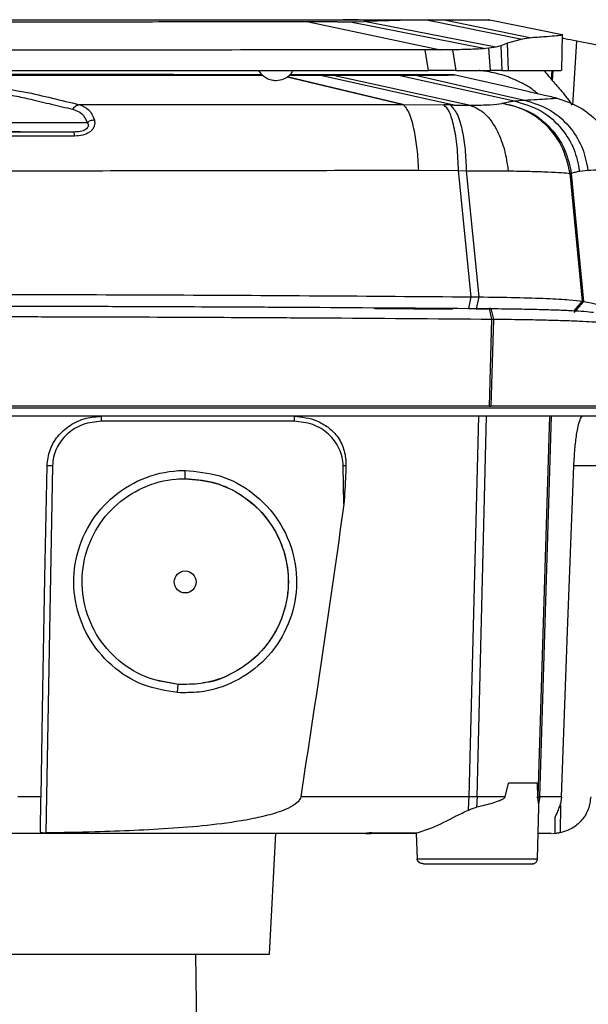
# Model space of a CAD drawing. Header units: millimetres. Extents: x 15 to 415, y 5 to 292.
# Tile 21 of 38: x 198 to 210, y 165 to 185. Entities that reach past the tile are written whole.
import ezdxf

# ---------------------------------------------------------------- set-up
doc = ezdxf.new("R2010")
doc.units = ezdxf.units.MM

msp = doc.modelspace()

# ---------------------------------------------------------------- linework, layer by layer
at = {"color": 7, "linetype": 'Continuous', "lineweight": 25}
for p, q in [((203.8481, 184.6779), (203.8466, 184.6779)), ((203.8481, 184.6779), (204.6823, 184.6777)), ((203.9909, 184.6372), (206.6258, 184.0766)), ((204.5745, 184.6361), (203.9911, 184.636)), ((204.574, 184.6378), (204.8272, 184.6393)), ((204.9796, 184.6776), (204.6823, 184.6777)), ((204.8272, 184.6393), (205.0983, 184.645)), ((204.8272, 184.6393), (207.5269, 184.1024)), ((207.7337, 184.1292), (205.0983, 184.645)), ((206.3778, 184.6682), (205.8635, 184.6679)), ((206.3778, 184.6682), (208.2554, 184.2923)), ((206.7319, 184.6685), (208.4426, 184.3181)), ((206.8655, 184.6719), (206.8702, 184.6718)), ((209.0554, 184.3795), (207.5763, 184.6764)), ((207.9672, 184.2082), (207.8317, 184.1555)), ((208.2554, 184.2923), (207.9672, 184.2082)), ((207.9886, 183.6611), (207.9672, 184.2082)), ((208.4426, 184.3181), (208.2554, 184.2923)), ((209.0504, 183.6606), (209.0651, 184.3871)), ((209.3501, 184.2503), (209.3496, 184.2504)), ((210.1511, 184.0956), (209.3501, 184.2503)), ((206.6238, 184.0766), (206.32, 184.0755)), ((206.3886, 183.6602), (206.32, 184.0755)), ((206.8633, 184.0779), (206.6258, 184.0766)), ((206.8633, 184.0779), (206.9295, 183.6602)), ((207.5894, 184.1085), (207.5269, 184.1024)), ((207.7337, 184.1292), (207.5894, 184.1085)), ((207.6253, 183.6604), (207.5894, 184.1085)), ((207.8317, 184.1555), (207.7337, 184.1292)), ((207.8317, 184.1555), (207.852, 183.6607)), ((206.9295, 183.6602), (206.3886, 183.6602)), ((207.852, 183.6607), (207.6253, 183.6604)), ((207.852, 183.6607), (207.9886, 183.6611)), ((203.6055, 183.5703), (204.2019, 183.5702)), ((203.6058, 183.5705), (203.8735, 183.5705)), ((203.77, 183.579), (203.616, 183.579)), ((204.0492, 183.5789), (203.7948, 183.579)), ((203.8735, 183.5705), (204.1529, 183.5705)), ((204.1095, 183.5791), (204.3892, 183.5791)), ((204.1529, 183.5705), (204.1572, 183.5705)), ((206.89, 182.9716), (204.2019, 183.5703)), ((204.4819, 183.5702), (204.2019, 183.5702)), ((204.4819, 183.5702), (207.2239, 182.969)), ((205.7335, 183.5711), (205.7335, 183.5711)), ((205.7958, 183.5705), (208.0983, 183.0535)), ((206.1272, 183.5708), (208.3048, 183.0702)), ((208.2595, 183.2679), (206.8954, 183.5766)), ((208.8448, 183.4808), (208.8598, 183.464)), ((208.0983, 183.0535), (208.3048, 183.0702)), ((208.9496, 183.1091), (209.0146, 183.0928)), ((205.8758, 182.9845), (205.8777, 182.9845)), ((205.8777, 182.9845), (206.6929, 182.9764)), ((206.8185, 182.9732), (206.6929, 182.9764)), ((207.8748, 183.0104), (207.8544, 183.005)), ((199.2976, 182.4318), (196.1834, 182.4321)), ((198.244, 182.6234), (199.5649, 182.6225)), ((206.1851, 181.6695), (206.9854, 181.6609)), ((207.24, 179.1338), (206.9854, 181.6609)), ((206.9854, 181.6609), (207.1414, 181.6584)), ((207.1414, 181.6584), (207.3948, 179.1327)), ((209.4048, 181.6503), (209.5725, 181.6691)), ((209.2175, 181.6041), (209.2412, 181.6055)), ((209.4626, 179.0467), (209.2175, 181.6041)), ((209.2412, 181.6055), (209.4864, 179.0424)), ((207.1913, 178.8982), (207.24, 179.1338)), ((207.24, 179.1338), (207.3948, 179.1327)), ((205.3129, 178.9008), (206.867, 178.8882)), ((207.3363, 178.8968), (207.1913, 178.8982)), ((207.3363, 178.8968), (207.6294, 178.8921)), ((207.6553, 178.6887), (207.6072, 178.8998)), ((207.633, 178.8996), (207.6828, 178.6885)), ((209.4864, 179.0424), (209.2902, 178.8183)), ((209.4626, 179.0467), (209.4864, 179.0424)), ((207.6037, 176.9461), (207.6553, 178.6887)), ((207.6828, 178.6885), (207.6323, 176.9461)), ((207.6037, 176.9461), (207.6323, 176.9461)), ((203.6988, 176.6451), (199.8527, 176.6451)), ((198.8703, 175.7549), (198.7368, 168.4089)), ((204.6953, 174.983), (204.6813, 175.7549)), ((200.9085, 171.4684), (200.909, 171.4682)), ((201.3826, 171.3801), (200.9094, 171.4734)), ((202.0002, 171.4312), (202.0006, 171.4313)), ((201.3716, 171.2214), (201.3826, 171.3801)), ((207.9183, 169.1333), (207.9851, 169.4011)), ((208.5559, 169.4011), (207.9851, 169.4011)), ((208.5559, 169.4011), (208.5662, 169.1333)), ((207.3567, 169.1334), (207.1968, 169.133)), ((208.5751, 169.1334), (208.6052, 169.133)), ((209.0419, 169.133), (209.0227, 168.99)), ((208.5648, 167.8894), (208.5906, 168.9248)), ((208.5884, 168.9964), (208.5839, 168.925)), ((203.2072, 165.9797), (203.3338, 168.3951)), ((205.1389, 168.3951), (205.1453, 168.3951)), ((205.2315, 168.4097), (205.2313, 168.3951)), ((206.1409, 168.3951), (205.2313, 168.3951)), ((205.2559, 168.4105), (206.1404, 168.4089)), ((206.139, 168.3951), (206.1596, 167.8894)), ((206.1404, 168.4089), (206.1616, 167.8894)), ((208.8662, 168.3951), (208.917, 168.405)), ((187.3643, 165.9797), (203.2072, 165.9797)), ((201.7858, 162.9857), (201.7335, 165.9797))]:
    msp.add_line(p, q, dxfattribs=at)
at = {"color": 8, "linetype": 'Continuous', "lineweight": 25}
for p, q in [((209.2728, 182.975), (209.3496, 184.2504)), ((208.8448, 183.4808), (208.8567, 183.6642)), ((208.8728, 183.6643), (208.8598, 183.464)), ((205.8758, 182.9845), (203.5637, 183.5352)), ((203.564, 183.5355), (205.8777, 182.9845)), ((204.0471, 183.5705), (204.0492, 183.5789)), ((204.0758, 183.5705), (204.0779, 183.5789)), ((209.2971, 178.8574), (209.4626, 179.0467)), ((207.1968, 169.133), (207.3933, 176.7449)), ((207.3567, 169.1334), (207.5486, 176.7449)), ((208.8065, 176.7449), (208.5751, 169.1334)), ((208.8411, 176.7449), (208.6052, 169.133)), ((209.8604, 175.7557), (209.2924, 175.7557)), ((201.5229, 175.4989), (201.5229, 175.661)), ((209.0225, 168.9685), (209.0177, 168.4103)), ((206.1616, 167.8894), (208.5648, 167.8894))]:
    msp.add_line(p, q, dxfattribs=at)
at = {"color": 7, "linetype": 'Continuous', "lineweight": 25, "flags": 128}
for points in [[(207.3948, 179.1327), (207.3656, 179.0147), (207.3363, 178.8968)], [(198.6408, 169.1329), (198.6796, 171.2708), (198.7204, 173.5132), (198.7611, 175.7557)], [(209.0419, 169.133), (209.1672, 172.4443), (209.2924, 175.7557)]]:
    msp.add_lwpolyline(points, dxfattribs=at)
at = {"color": 7, "linetype": 'Continuous', "lineweight": 25}
msp.add_ellipse((201.5229, 173.4297), major_axis=(0, 0.2194), ratio=0.9999619, dxfattribs=at)
for points, knots in [([(194.7314, 184.6785), (195.7878, 184.6784), (197.9009, 184.678), (201.0546, 184.6774), (203.2208, 184.6769), (204.4201, 184.6765), (204.5865, 184.6765), (204.6699, 184.6765)], [0, 0, 0, 0, 0.3163293, 0.6327337, 0.9489723, 0.9743906, 1, 1, 1, 1]), ([(203.9911, 184.636), (203.2827, 184.6354), (201.9158, 184.6343), (199.9213, 184.6327), (198.0704, 184.6315), (196.3664, 184.6307), (195.2799, 184.6306), (194.762, 184.6305)], [0, 0, 0, 0, 0.2327957, 0.4491893, 0.6491853, 0.8327877, 1, 1, 1, 1]), ([(194.7821, 184.6797), (195.795, 184.6795), (197.8209, 184.6792), (200.8503, 184.6786), (202.8478, 184.6782), (203.8466, 184.6779)], [0, 0, 0, 0, 0.33325771, 0.66661092, 1, 1, 1, 1]), ([(204.6699, 184.6765), (204.778, 184.6764), (204.9943, 184.6764), (205.3764, 184.6762), (205.7916, 184.676), (206.1776, 184.6757), (206.3961, 184.6754), (206.5058, 184.6752), (206.5329, 184.6751), (206.5464, 184.6751)], [0, 0, 0, 0, 0.1119187, 0.2241064, 0.4207385, 0.6174826, 0.8136898, 0.9076954, 1, 1, 1, 1]), ([(204.9796, 184.6776), (205.1184, 184.6776), (205.3964, 184.6775), (205.7735, 184.6773), (206.1109, 184.6771), (206.2856, 184.677), (206.3734, 184.6769)], [0, 0, 0, 0, 0.2494863, 0.4996588, 0.7488542, 1, 1, 1, 1]), ([(205.8635, 184.6679), (205.7493, 184.6644), (205.5205, 184.6573), (205.2392, 184.6491), (205.0983, 184.645)], [0, 0, 0, 0, 0.4991079, 1, 1, 1, 1]), ([(206.4812, 184.6686), (206.4663, 184.6685), (206.4365, 184.6684), (206.332, 184.6683), (206.1579, 184.6681), (205.9616, 184.668), (205.8635, 184.6679)], [0, 0, 0, 0, 0.1889117, 0.3793641, 0.6898842, 1, 1, 1, 1]), ([(206.3734, 184.6769), (206.4501, 184.6768), (206.6036, 184.6767), (206.6859, 184.6765), (206.7271, 184.6764)], [0, 0, 0, 0, 0.4999573, 1, 1, 1, 1]), ([(206.7319, 184.6685), (206.6908, 184.6685), (206.6086, 184.6683), (206.4547, 184.6682), (206.3778, 184.6682)], [0, 0, 0, 0, 0.499942, 1, 1, 1, 1]), ([(206.8702, 184.6718), (206.8389, 184.6711), (206.8014, 184.6703), (206.6461, 184.6694), (206.5708, 184.669), (206.5111, 184.6687), (206.4812, 184.6686)], [0, 0, 0, 0, 0.6262881, 0.7506856, 0.8750386, 1, 1, 1, 1]), ([(206.5464, 184.6751), (206.5477, 184.6751), (206.5644, 184.675), (206.594, 184.6748), (206.6342, 184.6746), (206.7335, 184.674), (206.7839, 184.6735), (206.827, 184.6731)], [0, 0, 0, 0, 0.0096374, 0.11970676, 0.22974722, 0.33976545, 1, 1, 1, 1]), ([(207.5942, 184.6724), (207.595, 184.6724), (207.629, 184.6719), (207.5164, 184.671), (207.2561, 184.6698), (206.9066, 184.6689), (206.7319, 184.6685)], [0, 0, 0, 0, 0.0078877, 0.3386742, 0.6695245, 1, 1, 1, 1]), ([(209.0563, 184.3756), (209.0551, 184.3735), (209.0524, 184.3689), (208.9507, 184.3563), (208.7683, 184.3395), (208.5548, 184.3255), (208.4426, 184.3181)], [0, 0, 0, 0, 0.1988838, 0.4373711, 0.7044883, 1, 1, 1, 1]), ([(209.3496, 184.2504), (209.2643, 184.267), (209.1581, 184.2876), (209.0791, 184.3043), (209.0635, 184.3076)], [0, 0, 0, 0, 0.8029243, 1, 1, 1, 1]), ([(206.32, 184.0755), (205.39, 184.0748), (203.5165, 184.0736), (200.6487, 184.0725), (197.7273, 184.0719), (195.7608, 184.072), (194.7723, 184.0721)], [0, 0, 0, 0, 0.2450661, 0.4936995, 0.745491, 1, 1, 1, 1]), ([(207.5269, 184.1024), (207.4335, 184.0957), (207.2466, 184.0825), (206.991, 184.0794), (206.8633, 184.0779)], [0, 0, 0, 0, 0.500339, 1, 1, 1, 1]), ([(194.7074, 183.6611), (195.6899, 183.661), (197.6549, 183.6607), (200.5915, 183.6605), (203.5105, 183.6603), (205.4293, 183.6602), (206.3886, 183.6602)], [0, 0, 0, 0, 0.2500481, 0.5000915, 0.7500477, 1, 1, 1, 1]), ([(202.9943, 183.6623), (202.9969, 183.656), (203.0162, 183.6087), (203.0812, 183.5512), (203.1742, 183.4938), (203.2615, 183.4669), (203.3199, 183.4647), (203.3438, 183.4638)], [0, 0, 0, 0, 0.0482582, 0.3633547, 0.5848343, 0.8297931, 1, 1, 1, 1]), ([(203.3438, 183.4638), (203.3958, 183.4702), (203.4696, 183.4792), (203.5658, 183.5316), (203.6341, 183.5852), (203.6671, 183.6399), (203.6816, 183.6638)], [0, 0, 0, 0, 0.3777198, 0.535601, 0.7963341, 1, 1, 1, 1]), ([(206.9295, 183.6602), (207.0708, 183.6602), (207.3528, 183.6603), (207.5347, 183.6604), (207.6253, 183.6604)], [0, 0, 0, 0, 0.5012722, 1, 1, 1, 1]), ([(208.5697, 183.1951), (208.5337, 183.2271), (208.4388, 183.3115), (208.2628, 183.4075), (208.075, 183.4982), (207.8926, 183.5639), (207.7282, 183.6104), (207.5689, 183.6407), (207.4602, 183.6577), (207.4065, 183.66), (207.3992, 183.6603)], [0, 0, 0, 0, 0.1031732, 0.271841, 0.457517, 0.5876912, 0.7320976, 0.8679729, 0.9820637, 1, 1, 1, 1]), ([(207.9886, 183.6611), (208.1809, 183.6616), (208.5657, 183.6626), (208.896, 183.6643), (209.0559, 183.6656), (209.0345, 183.6663), (209.0287, 183.6666)], [0, 0, 0, 0, 0.2968166, 0.593754, 0.8905619, 1, 1, 1, 1]), ([(208.712, 183.6629), (208.7114, 183.6564), (208.7101, 183.643), (208.7483, 183.5899), (208.8065, 183.5242), (208.8448, 183.4808)], [0, 0, 0, 0, 0.2373603, 0.4966918, 1, 1, 1, 1]), ([(186.3537, 183.5729), (186.462, 183.5729), (187.6794, 183.5726), (189.4683, 183.5722), (191.6673, 183.5718), (193.2589, 183.5715), (194.2927, 183.5714), (194.8397, 183.5713), (194.8759, 183.5713), (195.1895, 183.5712), (196.6033, 183.5711), (198.5751, 183.5708), (201.0154, 183.5706), (202.3205, 183.5706), (203.0707, 183.5705)], [0, 0, 0, 0, 0.01965594, 0.22098582, 0.32159991, 0.41338773, 0.50527848, 0.50607155, 0.51101986, 0.51173192, 0.56203261, 0.76336251, 0.86397659, 1, 1, 1, 1]), ([(203.0627, 183.5791), (203.0212, 183.5792), (201.8704, 183.5794), (200.1484, 183.5798), (197.9536, 183.5802), (196.3702, 183.5805), (195.3447, 183.5806), (194.8022, 183.5807), (194.7665, 183.5807), (194.4534, 183.5807), (193.0397, 183.5811), (191.0671, 183.5812), (188.8304, 183.5814), (187.4485, 183.5815), (186.6315, 183.5815), (186.3639, 183.5815)], [0, 0, 0, 0, 0.0075269, 0.209092, 0.309824, 0.4009902, 0.4922564, 0.4930499, 0.4979264, 0.4986398, 0.5489995, 0.7505647, 0.8512967, 0.9513126, 1, 1, 1, 1]), ([(203.0625, 183.5794), (202.0108, 183.5796), (200.1234, 183.5801), (197.3709, 183.5806), (195.6773, 183.5808), (194.8293, 183.5809)], [0, 0, 0, 0, 0.38582415, 0.69247105, 1, 1, 1, 1]), ([(194.904, 183.5711), (195.8549, 183.5709), (197.7571, 183.5707), (200.4857, 183.5704), (202.2475, 183.5703), (203.071, 183.5703)], [0, 0, 0, 0, 0.3474226, 0.6950085, 1, 1, 1, 1]), ([(194.908, 183.4893), (195.1453, 183.487), (195.62, 183.4824), (196.3162, 183.4533), (196.9819, 183.4082), (197.6666, 183.3391), (198.3284, 183.2407), (198.8589, 183.11), (199.2234, 183.024), (199.4057, 182.981)], [0, 0, 0, 0, 0.1250107, 0.2501395, 0.3752058, 0.5003196, 0.6670371, 0.8335258, 1, 1, 1, 1]), ([(204.1095, 183.5791), (204.0122, 183.5791), (203.8479, 183.5792), (203.6834, 183.5792), (203.6163, 183.5792)], [0, 0, 0, 0, 0.5921991, 1, 1, 1, 1]), ([(203.7948, 183.579), (203.7927, 183.579), (203.7886, 183.579), (203.7803, 183.579), (203.7741, 183.579), (203.77, 183.579)], [0, 0, 0, 0, 0.2516771, 0.5033253, 1, 1, 1, 1]), ([(204.0779, 183.5789), (204.0754, 183.5789), (204.0706, 183.5789), (204.061, 183.5789), (204.0539, 183.5789), (204.0492, 183.5789)], [0, 0, 0, 0, 0.2541496, 0.5082851, 1, 1, 1, 1]), ([(205.6555, 183.5779), (205.5733, 183.578), (205.4088, 183.5783), (204.9073, 183.5786), (204.431, 183.5788), (204.1426, 183.5789), (204.0779, 183.5789)], [0, 0, 0, 0, 0.303984, 0.6079675, 0.9119531, 1, 1, 1, 1]), ([(204.1572, 183.5705), (204.3783, 183.5705), (204.8204, 183.5705), (205.3483, 183.5707), (205.6279, 183.5709), (205.7124, 183.571), (205.7335, 183.5711)], [0, 0, 0, 0, 0.30009656, 0.60019359, 0.90029011, 1, 1, 1, 1]), ([(205.7106, 183.5784), (205.5718, 183.5785), (205.2944, 183.5787), (204.812, 183.5789), (204.4984, 183.579), (204.3892, 183.5791)], [0, 0, 0, 0, 0.3945882, 0.7891757, 1, 1, 1, 1]), ([(204.4819, 183.5702), (204.685, 183.5702), (205.0911, 183.5702), (205.5265, 183.5704), (205.7262, 183.5705), (205.7958, 183.5705)], [0, 0, 0, 0, 0.3946259, 0.789252, 1, 1, 1, 1]), ([(205.6619, 183.5779), (205.6614, 183.5779), (205.6603, 183.5779), (205.6582, 183.5779), (205.6566, 183.5779), (205.6555, 183.5779)], [0, 0, 0, 0, 0.2575786, 0.5151644, 1, 1, 1, 1]), ([(206.4458, 183.575), (206.3773, 183.5755), (206.2403, 183.5764), (205.8547, 183.5774), (205.6619, 183.5779)], [0, 0, 0, 0, 0.50000001, 1, 1, 1, 1]), ([(206.0499, 183.578), (206.0204, 183.578), (205.9668, 183.5781), (205.8495, 183.5783), (205.7571, 183.5784), (205.7106, 183.5784)], [0, 0, 0, 0, 0.3782654, 0.6870518, 1, 1, 1, 1]), ([(205.7335, 183.5711), (205.7987, 183.5712), (205.9946, 183.5716), (206.2419, 183.5723), (206.4221, 183.5732), (206.4978, 183.5739), (206.4804, 183.5742), (206.478, 183.5743)], [0, 0, 0, 0, 0.1363565, 0.4098043, 0.683252, 0.9566998, 1, 1, 1, 1]), ([(205.7958, 183.5705), (205.8506, 183.5705), (205.9503, 183.5706), (206.0587, 183.5707), (206.1043, 183.5708), (206.1272, 183.5708)], [0, 0, 0, 0, 0.3782886, 0.6870538, 1, 1, 1, 1]), ([(206.9058, 183.5743), (206.8846, 183.5747), (206.842, 183.5755), (206.5581, 183.5767), (206.2197, 183.5775), (206.0499, 183.578)], [0, 0, 0, 0, 0.3279127, 0.6627595, 1, 1, 1, 1]), ([(206.1272, 183.5708), (206.2853, 183.5712), (206.6026, 183.5719), (206.8609, 183.5731), (206.8901, 183.5739), (206.9044, 183.5742)], [0, 0, 0, 0, 0.3359478, 0.6742283, 1, 1, 1, 1]), ([(208.8598, 183.464), (208.9212, 183.3948), (209.0133, 183.2908), (209.1364, 183.1405), (209.1979, 183.0608), (209.2268, 183.0177), (209.2413, 182.9912), (209.2426, 182.9764), (209.2432, 182.9698)], [0, 0, 0, 0, 0.4977702, 0.7467934, 0.8723743, 0.9360946, 0.9711369, 1, 1, 1, 1]), ([(194.8608, 183.3944), (195.2066, 183.391), (195.8979, 183.3842), (196.886, 183.3233), (197.6203, 183.2418), (198.1249, 183.1591), (198.3317, 183.1109), (198.435, 183.0869)], [0, 0, 0, 0, 0.2508185, 0.5013923, 0.7511619, 0.8758322, 1, 1, 1, 1]), ([(208.9496, 183.1091), (208.8546, 183.1309), (208.6658, 183.1741), (208.451, 183.2236), (208.3038, 183.2577), (208.2739, 183.2646), (208.2595, 183.2679)], [0, 0, 0, 0, 0.2596498, 0.5159932, 0.7672231, 1, 1, 1, 1]), ([(198.435, 183.0869), (198.5745, 183.0539), (198.8537, 182.9878), (199.1327, 182.9214), (199.2722, 182.8882)], [0, 0, 0, 0, 0.49997457, 1, 1, 1, 1]), ([(207.8748, 183.0104), (207.9113, 183.0199), (207.985, 183.0392), (208.0604, 183.0487), (208.0983, 183.0535)], [0, 0, 0, 0, 0.4962723, 1, 1, 1, 1]), ([(208.0983, 183.0535), (208.2822, 183), (208.6499, 182.8931), (209.0538, 182.5238), (209.3155, 182.0975), (209.375, 181.7994), (209.4048, 181.6503)], [0, 0, 0, 0, 0.27974414, 0.5594924, 0.77974386, 1, 1, 1, 1]), ([(208.3048, 183.0702), (208.4776, 183.0797), (208.8233, 183.0987), (208.9075, 183.1056), (208.9496, 183.1091)], [0, 0, 0, 0, 0.4997764, 1, 1, 1, 1]), ([(208.3048, 183.0702), (208.4847, 183.0136), (208.8445, 182.9004), (209.2359, 182.5314), (209.488, 182.1096), (209.5443, 181.8159), (209.5725, 181.6691)], [0, 0, 0, 0, 0.2797521, 0.5595082, 0.7797528, 1, 1, 1, 1]), ([(209.0146, 183.0928), (209.1637, 183.0383), (209.4604, 182.9298), (209.8245, 182.6042), (210.0964, 182.1862), (210.1583, 181.8597), (210.1895, 181.6948)], [0, 0, 0, 0, 0.252356, 0.5024691, 0.7487262, 1, 1, 1, 1]), ([(199.2722, 182.8882), (199.2932, 182.9154), (199.3308, 182.9641), (199.3828, 182.9758), (199.4057, 182.981)], [0, 0, 0, 0, 0.5589299, 1, 1, 1, 1]), ([(199.2722, 182.8882), (199.3391, 182.8654), (199.4728, 182.8199), (199.5342, 182.6883), (199.5649, 182.6225)], [0, 0, 0, 0, 0.5000701, 1, 1, 1, 1]), ([(199.4057, 182.981), (200.4931, 182.9814), (202.6679, 182.9821), (204.8065, 182.9837), (205.8758, 182.9845)], [0, 0, 0, 0, 0.4999917, 1, 1, 1, 1]), ([(199.4057, 182.981), (199.4742, 182.9547), (199.6123, 182.9017), (199.6757, 182.7525), (199.7077, 182.6773)], [0, 0, 0, 0, 0.4961996, 1, 1, 1, 1]), ([(205.8777, 182.9845), (205.9194, 182.9366), (206.0029, 182.8408), (206.0966, 182.4979), (206.1596, 182.0972), (206.1766, 181.8121), (206.1851, 181.6695)], [0, 0, 0, 0, 0.27975992, 0.55952414, 0.77976066, 1, 1, 1, 1]), ([(206.9854, 181.6609), (206.9789, 181.8236), (206.9659, 182.149), (206.9002, 182.5531), (206.8084, 182.8569), (206.7314, 182.9366), (206.6929, 182.9764)], [0, 0, 0, 0, 0.2499987, 0.4999999, 0.7500012, 1, 1, 1, 1]), ([(206.8185, 182.9732), (206.8657, 182.9267), (206.9602, 182.8338), (207.0603, 182.4911), (207.1231, 182.0888), (207.1353, 181.8019), (207.1414, 181.6584)], [0, 0, 0, 0, 0.2797565, 0.5595174, 0.7797579, 1, 1, 1, 1]), ([(206.89, 182.9716), (206.878, 182.9719), (206.8543, 182.9724), (206.8303, 182.9729), (206.8185, 182.9732)], [0, 0, 0, 0, 0.5070623, 1, 1, 1, 1]), ([(206.89, 182.9716), (206.9482, 182.9706), (207.0647, 182.9686), (207.1708, 182.9689), (207.2239, 182.969)], [0, 0, 0, 0, 0.499651, 1, 1, 1, 1]), ([(207.2239, 182.969), (207.37, 182.9711), (207.66, 182.9751), (207.7899, 182.9951), (207.8544, 183.005)], [0, 0, 0, 0, 0.5035899, 1, 1, 1, 1]), ([(207.2239, 182.969), (207.3259, 182.9222), (207.5298, 182.8286), (207.7602, 182.4859), (207.9158, 182.0839), (207.9584, 181.7974), (207.9797, 181.6542)], [0, 0, 0, 0, 0.2797579, 0.5595183, 0.7797579, 1, 1, 1, 1]), ([(209.2175, 181.6041), (209.1716, 181.7971), (209.0796, 182.183), (208.7219, 182.6163), (208.301, 182.9014), (208.0033, 182.9705), (207.8544, 183.005)], [0, 0, 0, 0, 0.2797313, 0.5594682, 0.7797322, 1, 1, 1, 1]), ([(207.8748, 183.0104), (208.0647, 182.9617), (208.4445, 182.8644), (208.8681, 182.495), (209.1445, 182.0624), (209.209, 181.7578), (209.2412, 181.6055)], [0, 0, 0, 0, 0.2797308, 0.5594664, 0.7797309, 1, 1, 1, 1]), ([(194.8626, 182.6289), (195.1766, 182.6272), (195.8046, 182.624), (196.7098, 182.6212), (197.5631, 182.6196), (198.016, 182.6221), (198.244, 182.6234)], [0, 0, 0, 0, 0.2482022, 0.4962508, 0.7463779, 1, 1, 1, 1]), ([(199.7077, 182.6773), (199.7132, 182.6364), (199.7215, 182.5753), (199.6783, 182.4909), (199.625, 182.4367), (199.5558, 182.3958), (199.4533, 182.3589), (199.3686, 182.3538), (199.3125, 182.3505)], [0, 0, 0, 0, 0.2656433, 0.3968419, 0.5251996, 0.6478013, 0.7671355, 1, 1, 1, 1]), ([(199.5649, 182.6225), (199.5751, 182.63), (199.5955, 182.6451), (199.6311, 182.6616), (199.6689, 182.6733), (199.6948, 182.676), (199.7077, 182.6773)], [0, 0, 0, 0, 0.2500085, 0.500002, 0.7499999, 1, 1, 1, 1]), ([(199.2976, 182.4318), (199.2869, 182.4318), (199.246, 182.4318), (199.1579, 182.4319), (199.0054, 182.432), (198.7857, 182.4322), (198.5049, 182.4324), (198.2348, 182.4326), (198.0282, 182.4328), (197.8642, 182.4329), (197.6836, 182.433), (197.3531, 182.4333), (196.8732, 182.4335), (196.2308, 182.4337), (195.5559, 182.4339), (195.0949, 182.434), (194.864, 182.434)], [0, 0, 0, 0, 0.0089301, 0.0342706, 0.0739454, 0.1368404, 0.218458, 0.3095245, 0.3630649, 0.3923042, 0.4455451, 0.4999999, 0.6249971, 0.7500241, 0.8747996, 1, 1, 1, 1]), ([(199.5649, 182.6225), (199.5715, 182.6111), (199.5841, 182.5893), (199.5866, 182.5516), (199.5703, 182.5139), (199.5332, 182.4812), (199.4825, 182.4575), (199.4036, 182.436), (199.3404, 182.4335), (199.2976, 182.4318)], [0, 0, 0, 0, 0.1402904, 0.2697515, 0.3886251, 0.5039858, 0.6204079, 0.7420436, 1, 1, 1, 1]), ([(199.3125, 182.3505), (199.3116, 182.3624), (199.3097, 182.3863), (199.306, 182.4117), (199.3019, 182.4286), (199.299, 182.4307), (199.2976, 182.4318)], [0, 0, 0, 0, 0.2499997, 0.4999987, 0.7499979, 1, 1, 1, 1]), ([(199.3125, 182.3505), (198.8012, 182.3506), (197.7785, 182.3507), (196.7528, 182.3509), (196.24, 182.3509)], [0, 0, 0, 0, 0.5000333, 1, 1, 1, 1]), ([(196.2936, 181.6566), (197.1257, 181.6569), (198.79, 181.6576), (201.2746, 181.6602), (203.7451, 181.664), (205.3718, 181.6677), (206.1851, 181.6695)], [0, 0, 0, 0, 0.2499987, 0.5000043, 0.7500072, 1, 1, 1, 1]), ([(207.1414, 181.6584), (207.2887, 181.6583), (207.5833, 181.658), (207.8475, 181.6554), (207.9797, 181.6542)], [0, 0, 0, 0, 0.4998975, 1, 1, 1, 1]), ([(207.9797, 181.6542), (208.1283, 181.6519), (208.4266, 181.6474), (208.7829, 181.6355), (209.064, 181.6209), (209.1663, 181.6097), (209.2175, 181.6041)], [0, 0, 0, 0, 0.2483811, 0.4984712, 0.7490385, 1, 1, 1, 1]), ([(209.2412, 181.6055), (209.2693, 181.6149), (209.3253, 181.6338), (209.3783, 181.6448), (209.4048, 181.6503)], [0, 0, 0, 0, 0.500824, 1, 1, 1, 1]), ([(209.5725, 181.6691), (209.7326, 181.6757), (210.0528, 181.6889), (210.1439, 181.6928), (210.1895, 181.6948)], [0, 0, 0, 0, 0.4999852, 1, 1, 1, 1]), ([(194.8798, 179.1867), (195.9202, 179.186), (198.0013, 179.1844), (201.1098, 179.1739), (204.1986, 179.1579), (206.2261, 179.1418), (207.24, 179.1338)], [0, 0, 0, 0, 0.2499072, 0.4999297, 0.7499181, 1, 1, 1, 1]), ([(207.3948, 179.1327), (207.646, 179.1296), (208.1486, 179.1235), (208.7651, 179.1037), (209.2403, 179.0781), (209.3885, 179.0572), (209.4626, 179.0467)], [0, 0, 0, 0, 0.2498144, 0.4998383, 0.7498943, 1, 1, 1, 1]), ([(195.2858, 178.9522), (195.4852, 178.9522), (196.4827, 178.9521), (197.8788, 178.9503), (199.4709, 178.9464), (201.06, 178.9412), (202.6431, 178.9341), (204.9649, 178.9209), (206.4806, 178.9088), (207.6072, 178.8998)], [0, 0, 0, 0, 0.0480921, 0.2405097, 0.3366989, 0.4328881, 0.6253059, 0.721495, 1, 1, 1, 1]), ([(207.633, 178.8996), (207.6307, 178.8996), (207.626, 178.8997), (207.6174, 178.8997), (207.6111, 178.8998), (207.6072, 178.8998)], [0, 0, 0, 0, 0.2709756, 0.5419364, 1, 1, 1, 1]), ([(207.633, 178.8996), (207.8248, 178.8974), (208.1678, 178.8936), (208.6086, 178.8839), (208.9685, 178.873), (209.267, 178.8601), (209.5328, 178.8441), (209.6309, 178.8317), (209.6869, 178.8246)], [0, 0, 0, 0, 0.192532, 0.3442496, 0.4959677, 0.6475211, 0.7990787, 1, 1, 1, 1]), ([(209.4864, 179.0424), (209.6917, 179.0016), (210.1025, 178.9198), (210.4311, 178.8003), (210.4662, 178.7219), (210.4829, 178.6848)], [0, 0, 0, 0, 0.3443879, 0.6890384, 1, 1, 1, 1]), ([(195.2858, 178.7415), (195.4852, 178.7415), (196.4827, 178.7413), (197.8788, 178.7396), (199.4709, 178.7357), (201.06, 178.7305), (202.6433, 178.7233), (204.9813, 178.71), (206.5129, 178.6978), (207.6553, 178.6887)], [0, 0, 0, 0, 0.047905, 0.2395734, 0.3353882, 0.431203, 0.6228714, 0.7186862, 1, 1, 1, 1]), ([(207.6553, 178.6887), (207.6604, 178.6887), (207.6696, 178.6886), (207.6788, 178.6885), (207.6828, 178.6885)], [0, 0, 0, 0, 0.5599946, 1, 1, 1, 1]), ([(207.6828, 178.6885), (207.8746, 178.6864), (208.2282, 178.6827), (208.6919, 178.6735), (209.082, 178.6631), (209.4075, 178.6506), (209.7077, 178.6349), (209.8186, 178.6225), (209.8836, 178.6152)], [0, 0, 0, 0, 0.1795661, 0.3310515, 0.4825366, 0.6340082, 0.7854803, 1, 1, 1, 1]), ([(207.6037, 176.9461), (207.5842, 176.9461), (206.7621, 176.9461), (205.1256, 176.9461), (202.2744, 176.9461), (198.9917, 176.9461), (196.5204, 176.9461), (195.2858, 176.9461)], [0, 0, 0, 0, 0.004844, 0.2042417, 0.4039826, 0.7022554, 1, 1, 1, 1]), ([(209.8254, 176.9461), (209.7492, 176.9461), (209.5939, 176.9461), (209.0852, 176.9461), (208.4219, 176.9461), (207.892, 176.9461), (207.6323, 176.9461)], [0, 0, 0, 0, 0.2449785, 0.5000001, 0.7550213, 1, 1, 1, 1]), ([(210.8979, 176.9058), (210.8984, 176.9058), (210.9008, 176.9058), (210.8656, 176.9058), (210.7948, 176.9058), (210.6985, 176.9058), (210.5663, 176.9058), (210.3977, 176.9058), (210.2532, 176.9058), (210.0907, 176.9058), (209.9553, 176.9058), (209.8675, 176.9058), (209.8411, 176.9058), (209.8298, 176.9058), (209.8227, 176.9058), (209.8002, 176.9058), (209.7306, 176.9058), (209.5729, 176.9059), (209.3089, 176.9059), (208.9743, 176.9059), (208.5847, 176.9058), (208.1442, 176.9058), (207.8089, 176.9058), (207.5457, 176.9058), (207.1285, 176.9058), (206.4113, 176.9058), (205.1307, 176.9058), (203.5206, 176.9058), (201.9004, 176.9058), (200.2747, 176.9058), (198.9701, 176.9058), (197.6632, 176.9058), (196.6822, 176.9058), (195.3735, 176.9058), (194.0644, 176.9058), (192.7565, 176.9058), (191.4498, 176.9058), (189.8195, 176.9058), (188.1959, 176.9058), (186.5627, 176.9058), (185.2506, 176.9058), (183.9373, 176.9058), (183.2839, 176.9058), (182.9571, 176.9058)], [0, 0, 0, 0, 0.0113727, 0.0618088, 0.0870236, 0.1122384, 0.1626745, 0.1878892, 0.213104, 0.2383188, 0.2635336, 0.269837, 0.2729887, 0.2737766, 0.2741706, 0.2757465, 0.2820554, 0.2947059, 0.3077233, 0.3203738, 0.3333912, 0.3460418, 0.3590592, 0.3606351, 0.3669385, 0.3921534, 0.4173682, 0.4678048, 0.5182414, 0.5434562, 0.5938928, 0.6191077, 0.6443225, 0.6695373, 0.7199739, 0.7451888, 0.7704036, 0.8208402, 0.8712768, 0.8964916, 0.9482048, 0.9740975, 1, 1, 1, 1]), ([(210.7377, 176.7449), (210.7313, 176.7449), (210.7215, 176.7449), (210.6365, 176.7449), (210.5019, 176.7449), (210.2976, 176.7449), (210.0926, 176.7449), (209.9202, 176.7449), (209.754, 176.7449), (209.6224, 176.7449), (209.4286, 176.7449), (209.1643, 176.7449), (208.8479, 176.7449), (208.4736, 176.7449), (207.9825, 176.7449), (207.3509, 176.7449), (206.4076, 176.7449), (204.7515, 176.7449), (202.8485, 176.7449), (200.9342, 176.7449), (199.4941, 176.7449), (198.0508, 176.7449), (196.6052, 176.7449), (195.1586, 176.7449), (193.712, 176.7449), (192.2668, 176.7449), (190.3427, 176.7449), (188.4252, 176.7449), (186.5202, 176.7449), (184.8651, 176.7449), (183.6956, 176.7449), (182.9957, 176.7449)], [0, 0, 0, 0, 0.05206, 0.0791052, 0.1332036, 0.187302, 0.2143472, 0.2413924, 0.2684377, 0.281964, 0.2957335, 0.3077862, 0.3201883, 0.3322411, 0.3446439, 0.3634894, 0.3825298, 0.4199706, 0.4948745, 0.5323152, 0.569756, 0.6071967, 0.6446375, 0.6820783, 0.719519, 0.7569598, 0.7944005, 0.8693045, 0.9067452, 0.944186, 1, 1, 1, 1]), ([(198.7611, 175.7557), (198.7737, 175.8616), (198.7989, 176.0732), (198.9689, 176.3557), (199.2195, 176.5789), (199.5274, 176.7199), (199.7489, 176.7369), (199.8527, 176.7449)], [0, 0, 0, 0, 0.1948387, 0.3894429, 0.5911541, 0.8081681, 1, 1, 1, 1]), ([(199.8527, 176.6451), (199.8527, 176.6582), (199.8527, 176.6844), (199.8527, 176.7174), (199.8527, 176.7404), (199.8527, 176.7434), (199.8527, 176.7449)], [0, 0, 0, 0, 0.2499977, 0.5000078, 0.7499988, 1, 1, 1, 1]), ([(203.6988, 176.7449), (203.8564, 176.729), (204.1022, 176.7042), (204.3078, 176.5715), (204.3816, 176.5239)], [0, 0, 0, 0, 0.6409048, 1, 1, 1, 1]), ([(203.6988, 176.7449), (203.6988, 176.7434), (203.6988, 176.7404), (203.6988, 176.7174), (203.6988, 176.6844), (203.6988, 176.6582), (203.6988, 176.6451)], [0, 0, 0, 0, 0.2500012, 0.4999922, 0.7500023, 1, 1, 1, 1]), ([(209.2924, 175.7557), (209.2983, 175.8681), (209.3101, 176.093), (209.3467, 176.3901), (209.3914, 176.6138), (209.4339, 176.7291), (209.4582, 176.7405), (209.4675, 176.7449)], [0, 0, 0, 0, 0.2149768, 0.4298861, 0.6464929, 0.8652979, 1, 1, 1, 1]), ([(199.8527, 176.6451), (199.7262, 176.6321), (199.4753, 176.6061), (199.1507, 176.4046), (198.9651, 176.1573), (198.8844, 175.9313), (198.875, 175.8135), (198.8703, 175.7549)], [0, 0, 0, 0, 0.25857759, 0.51232587, 0.75836925, 0.87960273, 1, 1, 1, 1]), ([(204.6813, 175.7549), (204.6766, 175.8133), (204.6672, 175.9308), (204.5868, 176.1567), (204.4014, 176.4042), (204.0767, 176.606), (203.8257, 176.632), (203.6988, 176.6451)], [0, 0, 0, 0, 0.1199627, 0.2411678, 0.4871786, 0.7409349, 1, 1, 1, 1]), ([(204.3816, 176.5238), (204.4275, 176.4852), (204.5471, 176.3846), (204.6797, 176.1612), (204.7342, 175.9307), (204.735, 175.7943), (204.7352, 175.7556)], [0, 0, 0, 0, 0.2058055, 0.5363229, 0.8685736, 1, 1, 1, 1]), ([(198.8703, 175.7549), (198.8566, 175.7551), (198.8284, 175.7555), (198.7974, 175.7558), (198.7784, 175.7559), (198.7683, 175.7559), (198.7622, 175.7558), (198.7614, 175.7557), (198.7611, 175.7557)], [0, 0, 0, 0, 0.2485099, 0.5120021, 0.6426008, 0.7684989, 0.8879624, 1, 1, 1, 1]), ([(204.7352, 175.7556), (204.7264, 175.7555), (204.7092, 175.7553), (204.6904, 175.755), (204.6813, 175.7549)], [0, 0, 0, 0, 0.5151549, 1, 1, 1, 1]), ([(204.7352, 175.7556), (204.7338, 175.6938), (204.7276, 175.436), (204.7093, 175.1787), (204.6953, 174.983)], [0, 0, 0, 0, 0.2395333, 1, 1, 1, 1]), ([(201.3715, 171.215), (201.1396, 171.2521), (200.6603, 171.3288), (200.0263, 171.7335), (199.5455, 172.3222), (199.2894, 173.0404), (199.2852, 173.7999), (199.5298, 174.5194), (200.0025, 175.1188), (200.6449, 175.5253), (201.1849, 175.6543), (201.4776, 175.6601), (201.5229, 175.661)], [0, 0, 0, 0, 0.1025888, 0.2120922, 0.3222864, 0.4323461, 0.5412528, 0.6509101, 0.7608762, 0.8710152, 0.9800484, 1, 1, 1, 1]), ([(201.5229, 175.661), (201.7566, 175.6394), (202.2415, 175.5946), (202.9038, 175.2324), (203.4214, 174.6761), (203.725, 173.9779), (203.7806, 173.2211), (203.5834, 172.4847), (203.1512, 171.8554), (202.5375, 171.408), (201.9103, 171.2092), (201.5162, 171.2134), (201.3715, 171.215)], [0, 0, 0, 0, 0.0982155, 0.2037432, 0.309617, 0.4137936, 0.5186206, 0.6238229, 0.7294052, 0.8342204, 0.9390827, 1, 1, 1, 1]), ([(201.3827, 171.3801), (201.1851, 171.4103), (200.7584, 171.4755), (200.1777, 171.8257), (199.7195, 172.359), (199.4655, 173.017), (199.4436, 173.7197), (199.6531, 174.3919), (200.0766, 174.9574), (200.6613, 175.3483), (201.1747, 175.4859), (201.4635, 175.4938), (201.5229, 175.4954)], [0, 0, 0, 0, 0.094484, 0.2040024, 0.3140646, 0.424003, 0.5328939, 0.6426604, 0.7528097, 0.8625333, 0.9717407, 1, 1, 1, 1]), ([(201.5229, 175.4954), (201.722, 175.4784), (202.1534, 175.4416), (202.7587, 175.1303), (203.2504, 174.628), (203.548, 173.9889), (203.6172, 173.2894), (203.4512, 172.6026), (203.0656, 172.0104), (202.5078, 171.5825), (201.9156, 171.3781), (201.5336, 171.3795), (201.3827, 171.3801)], [0, 0, 0, 0, 0.09046281, 0.19593506, 0.30179608, 0.40579157, 0.51093951, 0.61616409, 0.72181816, 0.82651985, 0.93149349, 1, 1, 1, 1]), ([(201.5229, 175.4989), (201.7064, 175.4847), (202.0748, 175.4561), (202.587, 175.2294), (203.0246, 174.887), (203.3528, 174.4381), (203.553, 173.9195), (203.6083, 173.3653), (203.515, 172.8169), (203.2808, 172.3131), (202.9218, 171.8861), (202.4615, 171.5825), (202.0959, 171.4242), (201.8936, 171.4133), (201.8748, 171.4122)], [0, 0, 0, 0, 0.08992207, 0.1804626, 0.27035268, 0.36040562, 0.45017946, 0.54046083, 0.63077057, 0.72025389, 0.81063185, 0.90053343, 0.99077846, 1, 1, 1, 1]), ([(204.6953, 174.983), (204.5564, 174.0073), (204.2785, 172.0559), (203.9815, 170.1073), (203.833, 169.1329)], [0, 0, 0, 0, 0.4999899, 1, 1, 1, 1]), ([(198.6408, 169.1329), (198.5631, 169.1329), (198.4076, 169.1329), (198.2521, 169.1329), (198.1744, 169.1329)], [0, 0, 0, 0, 0.4999341, 1, 1, 1, 1]), ([(198.6281, 168.4329), (198.6287, 168.4676), (198.63, 168.5368), (198.6335, 168.7327), (198.6373, 168.941), (198.6398, 169.0797), (198.6408, 169.1329)], [0, 0, 0, 0, 0.275999, 0.5520057, 0.8279252, 1, 1, 1, 1]), ([(203.833, 169.1329), (203.8278, 169.115), (203.8151, 169.0709), (203.7343, 168.9828), (203.5348, 168.8692), (203.2162, 168.7665), (202.7069, 168.6538), (202.0614, 168.5624), (201.024, 168.4751), (199.9149, 168.4282), (199.0647, 168.4142), (198.7368, 168.4089)], [0, 0, 0, 0, 0.0105939, 0.0260191, 0.0664587, 0.140836, 0.216648, 0.3649697, 0.5133989, 0.8123476, 1, 1, 1, 1]), ([(207.1968, 169.133), (206.6393, 169.133), (205.5241, 169.1329), (204.3968, 169.1329), (203.833, 169.1329)], [0, 0, 0, 0, 0.4998552, 1, 1, 1, 1]), ([(207.1829, 168.8647), (207.1866, 168.908), (207.1941, 168.9948), (207.1959, 169.0869), (207.1968, 169.133)], [0, 0, 0, 0, 0.4999774, 1, 1, 1, 1]), ([(207.3567, 169.1334), (207.3559, 169.093), (207.3546, 169.0207), (207.3495, 168.9512), (207.3473, 168.9207)], [0, 0, 0, 0, 0.5599108, 1, 1, 1, 1]), ([(207.9183, 169.1333), (207.9168, 169.1291), (207.9134, 169.1197), (207.882, 169.0836), (207.7998, 169.0482), (207.6203, 168.9851), (207.4585, 168.9469), (207.3473, 168.9207)], [0, 0, 0, 0, 0.0205293, 0.0455745, 0.2302554, 0.4707416, 1, 1, 1, 1]), ([(207.9183, 169.1333), (207.8308, 169.1333), (207.6559, 169.1333), (207.4564, 169.1334), (207.3567, 169.1334)], [0, 0, 0, 0, 0.5002043, 1, 1, 1, 1]), ([(208.5751, 169.1334), (208.5737, 169.1334), (208.5708, 169.1333), (208.5677, 169.1333), (208.5662, 169.1333)], [0, 0, 0, 0, 0.4999793, 1, 1, 1, 1]), ([(208.5726, 169.0923), (208.5711, 169.0987), (208.5689, 169.1074), (208.5667, 169.1224), (208.5664, 169.1299), (208.5662, 169.1333)], [0, 0, 0, 0, 0.590872, 0.8135738, 1, 1, 1, 1]), ([(208.5751, 169.1334), (208.5748, 169.1257), (208.5742, 169.112), (208.5731, 169.0983), (208.5726, 169.0923)], [0, 0, 0, 0, 0.5600005, 1, 1, 1, 1]), ([(208.5884, 168.9964), (208.587, 169.0101), (208.5846, 169.0332), (208.579, 169.0655), (208.5748, 169.0834), (208.5726, 169.0923)], [0, 0, 0, 0, 0.4234595, 0.711611, 1, 1, 1, 1]), ([(208.6052, 169.133), (208.6039, 169.11), (208.6013, 169.0641), (208.5927, 169.019), (208.5884, 168.9964)], [0, 0, 0, 0, 0.49998105, 1, 1, 1, 1]), ([(209.0419, 169.133), (208.9766, 169.133), (208.8459, 169.133), (208.6855, 169.133), (208.6052, 169.133)], [0, 0, 0, 0, 0.5000961, 1, 1, 1, 1]), ([(209.6298, 169.1329), (209.6184, 169.0473), (209.5956, 168.876), (209.4558, 168.6532), (209.2593, 168.4835), (209.0971, 168.4344), (209.0177, 168.4103)], [0, 0, 0, 0, 0.2523769, 0.5047788, 0.7572773, 1, 1, 1, 1]), ([(206.1404, 168.4089), (206.244, 168.4381), (206.4982, 168.5097), (206.8539, 168.7079), (207.102, 168.8261), (207.1829, 168.8647)], [0, 0, 0, 0, 0.31707768, 0.77755636, 1, 1, 1, 1]), ([(207.1829, 168.8647), (207.2097, 168.8756), (207.25, 168.8921), (207.3051, 168.9101), (207.3332, 168.9171), (207.3473, 168.9207)], [0, 0, 0, 0, 0.49749571, 0.74827976, 1, 1, 1, 1]), ([(208.9198, 168.7255), (208.9205, 168.7284), (208.9222, 168.7348), (208.9346, 168.7598), (208.96, 168.8101), (208.9955, 168.8897), (209.0136, 168.9563), (209.0227, 168.99)], [0, 0, 0, 0, 0.0841237, 0.1859777, 0.3512703, 0.6719616, 1, 1, 1, 1]), ([(208.917, 168.3968), (208.917, 168.3975), (208.917, 168.3994), (208.9171, 168.412), (208.9179, 168.5029), (208.9186, 168.5913), (208.9194, 168.6807), (208.9198, 168.7255)], [0, 0, 0, 0, 0.2070266, 0.6024852, 0.8007198, 0.9004073, 1, 1, 1, 1]), ([(205.1389, 168.3951), (204.0548, 168.3951), (201.8861, 168.3951), (198.5919, 168.3951), (196.3877, 168.3951), (195.2858, 168.3951)], [0, 0, 0, 0, 0.3332872, 0.6666986, 1, 1, 1, 1]), ([(198.6281, 168.4329), (198.6291, 168.4296), (198.6311, 168.423), (198.648, 168.4159), (198.6732, 168.4113), (198.7041, 168.4089), (198.7263, 168.4089), (198.7368, 168.4089)], [0, 0, 0, 0, 0.2003628, 0.4007869, 0.6011876, 0.8109459, 1, 1, 1, 1]), ([(205.1337, 168.3963), (205.1334, 168.3958), (205.133, 168.3951), (205.1377, 168.3951), (205.1389, 168.3951)], [0, 0, 0, 0, 0.7398154, 1, 1, 1, 1]), ([(205.2559, 168.4105), (205.2448, 168.4103), (205.2225, 168.4099), (205.1895, 168.4067), (205.162, 168.4028), (205.1438, 168.3993), (205.1398, 168.3981), (205.1385, 168.3976)], [0, 0, 0, 0, 0.2203303, 0.4405978, 0.6629331, 0.8884337, 1, 1, 1, 1]), ([(205.1453, 168.3951), (205.1678, 168.3951), (205.2139, 168.3951), (205.2254, 168.3951), (205.2313, 168.3951)], [0, 0, 0, 0, 0.4872263, 1, 1, 1, 1]), ([(208.8404, 168.3951), (208.8442, 168.3951), (208.8556, 168.3951), (208.7567, 168.3951), (208.5969, 168.3951), (208.5774, 168.3951)], [0, 0, 0, 0, 0.3048229, 0.9153044, 1, 1, 1, 1]), ([(209.0177, 168.4103), (209.0064, 168.4082), (208.9839, 168.404), (208.9536, 168.4), (208.9308, 168.3978), (208.9187, 168.3969), (208.9175, 168.3969), (208.917, 168.3968)], [0, 0, 0, 0, 0.216035, 0.4322154, 0.6452718, 0.8572153, 1, 1, 1, 1]), ([(206.2828, 167.7915), (206.2682, 167.7926), (206.2395, 167.7949), (206.2022, 167.8132), (206.1748, 167.8399), (206.1618, 167.8669), (206.1601, 167.8841), (206.1596, 167.8894)], [0, 0, 0, 0, 0.2543419, 0.502768, 0.7053545, 0.909173, 1, 1, 1, 1]), ([(206.2849, 167.7915), (206.2704, 167.7926), (206.2416, 167.7949), (206.2043, 167.8131), (206.1769, 167.8398), (206.1638, 167.8669), (206.1621, 167.8841), (206.1616, 167.8894)], [0, 0, 0, 0, 0.2540874, 0.5027741, 0.7052892, 0.9090486, 1, 1, 1, 1]), ([(208.4706, 167.7915), (208.4792, 167.7922), (208.4971, 167.7937), (208.5224, 167.8063), (208.5449, 167.8274), (208.561, 167.8562), (208.5636, 167.8786), (208.5648, 167.8894)], [0, 0, 0, 0, 0.1716306, 0.3578041, 0.5531675, 0.7834747, 1, 1, 1, 1]), ([(206.2849, 167.7915), (206.4326, 167.7915), (206.7161, 167.7915), (207.208, 167.7915), (207.6823, 167.7915), (208.1036, 167.7915), (208.373, 167.7915), (208.487, 167.7915), (208.4631, 167.7915), (208.4596, 167.7915)], [0, 0, 0, 0, 0.1652227, 0.3171098, 0.476549, 0.6461783, 0.8152823, 0.9733342, 1, 1, 1, 1])]:
    msp.add_open_spline(points, degree=3, knots=knots, dxfattribs=at)

doc.saveas('drawing.dxf')
